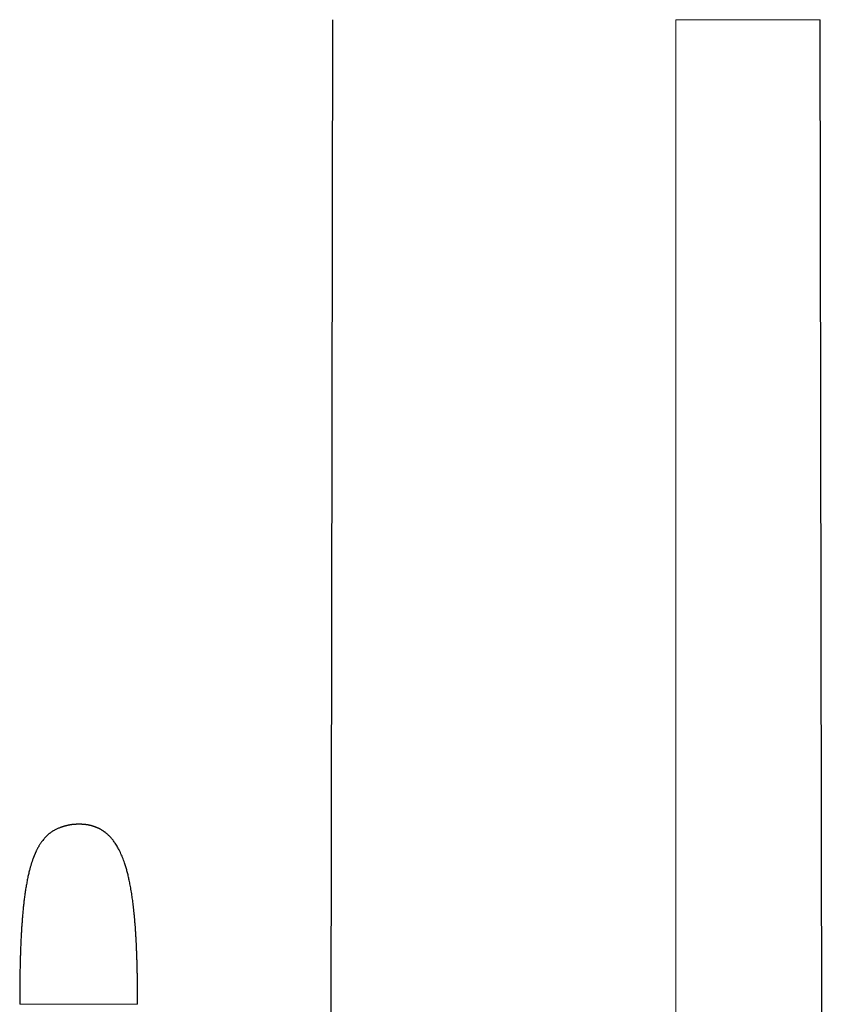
# Model space of a CAD drawing. Header units: millimetres. Extents: x 8 to 303, y 12 to 424.
# Tile 59 of 78: x 27 to 63, y 343 to 387. Entities that reach past the tile are written whole.
import ezdxf

# ---------------------------------------------------------------- set-up
doc = ezdxf.new("R2010")
doc.units = ezdxf.units.MM

msp = doc.modelspace()

# ---------------------------------------------------------------- linework, layer by layer
at = {"color": 7, "linetype": 'Continuous', "lineweight": 30}
for p, q in [((40.922, 317.174), (41.044, 387.206)), ((63.121, 252.663), (62.886, 387.206)), ((28.804, 350.954), (28.819, 350.96)), ((28.804, 350.954), (28.804, 350.954))]:
    msp.add_line(p, q, dxfattribs=at)
at = {"color": 252, "linetype": 'Continuous', "lineweight": 0}
msp.add_line((56.425, 254.078), (56.423, 387.206), dxfattribs=at)
for points, knots in [([(62.886, 387.206), (62.885, 387.206), (62.883, 387.206), (62.866, 387.206), (62.839, 387.206), (62.801, 387.206), (62.753, 387.206), (62.693, 387.206), (62.623, 387.206), (62.544, 387.206), (62.459, 387.206), (62.368, 387.206), (62.268, 387.206), (62.158, 387.206), (62.04, 387.206), (61.912, 387.206), (61.775, 387.206), (61.629, 387.206), (61.479, 387.206), (61.33, 387.206), (61.18, 387.206), (61.022, 387.206), (60.856, 387.206), (60.681, 387.206), (60.499, 387.206), (60.312, 387.206), (60.12, 387.206), (59.918, 387.206), (59.707, 387.206), (59.5, 387.206), (59.298, 387.206), (59.105, 387.206), (58.905, 387.206), (58.7, 387.206), (58.488, 387.206), (58.271, 387.206), (58.057, 387.206), (57.848, 387.206), (57.647, 387.206), (57.444, 387.206), (57.24, 387.206), (57.036, 387.206), (56.832, 387.206), (56.628, 387.206), (56.491, 387.206), (56.423, 387.206)], [0, 0, 0, 0, 0.032437, 0.064946, 0.09749, 0.130034, 0.16254, 0.194975, 0.227302, 0.259487, 0.288183, 0.31675, 0.3452, 0.373549, 0.401811, 0.429501, 0.457143, 0.484756, 0.512361, 0.535788, 0.559203, 0.582591, 0.605936, 0.629229, 0.652466, 0.674324, 0.696137, 0.717916, 0.739676, 0.761437, 0.779112, 0.79677, 0.814384, 0.831929, 0.849388, 0.866753, 0.884023, 0.899054, 0.913972, 0.928731, 0.943287, 0.957618, 0.971789, 0.985888, 1, 1, 1, 1]), ([(27.004, 343.034), (27.005, 343.034), (27.005, 343.034), (27.007, 343.034), (27.012, 343.034), (27.018, 343.034), (27.027, 343.034), (27.037, 343.034), (27.05, 343.034), (27.064, 343.034), (27.081, 343.034), (27.1, 343.034), (27.122, 343.034), (27.149, 343.034), (27.179, 343.034), (27.213, 343.034), (27.251, 343.034), (27.292, 343.034), (27.338, 343.034), (27.388, 343.034), (27.44, 343.034), (27.494, 343.034), (27.551, 343.034), (27.611, 343.034), (27.676, 343.034), (27.744, 343.034), (27.816, 343.034), (27.894, 343.034), (27.976, 343.034), (28.063, 343.034), (28.157, 343.034), (28.256, 343.034), (28.362, 343.034), (28.473, 343.034), (28.589, 343.034), (28.702, 343.034), (28.812, 343.034), (28.918, 343.034), (29.026, 343.034), (29.135, 343.034), (29.246, 343.034), (29.359, 343.034), (29.472, 343.034), (29.586, 343.034), (29.701, 343.034), (29.816, 343.034), (29.93, 343.034), (30.052, 343.034), (30.181, 343.034), (30.315, 343.034), (30.448, 343.034), (30.578, 343.034), (30.705, 343.034), (30.828, 343.034), (30.948, 343.034), (31.063, 343.034), (31.173, 343.034), (31.277, 343.034), (31.376, 343.034), (31.468, 343.034), (31.554, 343.034), (31.634, 343.034), (31.709, 343.034), (31.78, 343.034), (31.846, 343.034), (31.906, 343.034), (31.961, 343.034), (32.011, 343.034), (32.055, 343.034), (32.093, 343.034), (32.127, 343.034), (32.157, 343.034), (32.184, 343.034), (32.207, 343.034), (32.226, 343.034), (32.243, 343.034), (32.257, 343.034), (32.268, 343.034), (32.277, 343.034), (32.283, 343.034), (32.288, 343.034), (32.29, 343.034), (32.29, 343.034), (32.29, 343.034)], [0, 0, 0, 0, 0.022108, 0.043618, 0.064533, 0.084858, 0.104596, 0.123752, 0.141284, 0.158305, 0.17482, 0.190833, 0.206348, 0.223082, 0.239209, 0.254737, 0.269674, 0.284029, 0.297813, 0.311037, 0.323713, 0.334773, 0.345405, 0.35562, 0.365434, 0.374864, 0.383927, 0.392643, 0.401038, 0.409142, 0.416991, 0.424628, 0.432084, 0.439379, 0.446537, 0.453578, 0.459371, 0.46511, 0.470805, 0.476469, 0.482114, 0.487751, 0.493392, 0.499048, 0.504733, 0.510457, 0.516234, 0.522075, 0.529187, 0.536432, 0.543835, 0.551416, 0.559202, 0.567215, 0.575481, 0.584024, 0.592869, 0.602042, 0.61157, 0.62148, 0.631809, 0.642589, 0.653847, 0.666151, 0.679027, 0.692495, 0.706569, 0.721266, 0.736597, 0.751641, 0.767265, 0.783476, 0.800279, 0.817678, 0.835678, 0.854283, 0.873495, 0.893317, 0.913752, 0.93442, 0.955683, 0.977543, 1, 1, 1, 1])]:
    msp.add_open_spline(points, degree=3, knots=knots, dxfattribs=at)
at = {"color": 7, "linetype": 'Continuous', "lineweight": 30}
for points, knots in [([(28.804, 350.954), (28.782, 350.946), (28.74, 350.93), (28.679, 350.903), (28.623, 350.876), (28.571, 350.849), (28.524, 350.823), (28.481, 350.796), (28.441, 350.77), (28.404, 350.744), (28.368, 350.718), (28.333, 350.691), (28.299, 350.662), (28.256, 350.626), (28.207, 350.579), (28.15, 350.522), (28.093, 350.458), (28.044, 350.398), (28.002, 350.344), (27.968, 350.297), (27.937, 350.252), (27.909, 350.208), (27.881, 350.164), (27.855, 350.12), (27.831, 350.077), (27.809, 350.037), (27.789, 349.999), (27.769, 349.959), (27.753, 349.926), (27.741, 349.902), (27.734, 349.888), (27.728, 349.875), (27.723, 349.864), (27.719, 349.855), (27.715, 349.846), (27.709, 349.834), (27.703, 349.818), (27.694, 349.8), (27.686, 349.78), (27.677, 349.759), (27.669, 349.74), (27.663, 349.725), (27.658, 349.713), (27.653, 349.702), (27.649, 349.69), (27.644, 349.678), (27.639, 349.665), (27.634, 349.652), (27.628, 349.639), (27.621, 349.62), (27.613, 349.597), (27.602, 349.569), (27.59, 349.536), (27.577, 349.499), (27.563, 349.457), (27.548, 349.411), (27.532, 349.361), (27.515, 349.307), (27.498, 349.249), (27.48, 349.187), (27.461, 349.12), (27.441, 349.042), (27.419, 348.956), (27.397, 348.861), (27.376, 348.764), (27.355, 348.667), (27.335, 348.568), (27.31, 348.431), (27.279, 348.255), (27.246, 348.038), (27.216, 347.821), (27.19, 347.603), (27.165, 347.382), (27.144, 347.158), (27.124, 346.933), (27.107, 346.711), (27.092, 346.492), (27.078, 346.275), (27.067, 346.065), (27.057, 345.862), (27.048, 345.666), (27.041, 345.473), (27.034, 345.285), (27.029, 345.093), (27.024, 344.898), (27.019, 344.698), (27.015, 344.5), (27.012, 344.303), (27.009, 344.092), (27.007, 343.868), (27.006, 343.692), (27.005, 343.582), (27.005, 343.535), (27.005, 343.492), (27.005, 343.454), (27.005, 343.428), (27.005, 343.41), (27.005, 343.4), (27.005, 343.389), (27.005, 343.374), (27.004, 343.353), (27.004, 343.326), (27.004, 343.293), (27.004, 343.254), (27.004, 343.208), (27.004, 343.156), (27.004, 343.097), (27.004, 343.055), (27.004, 343.034)], [0, 0, 0, 0, 0.008301, 0.016097, 0.023407, 0.030249, 0.036633, 0.042568, 0.048057, 0.053583, 0.058658, 0.063795, 0.069088, 0.074543, 0.083576, 0.093078, 0.103091, 0.113664, 0.120608, 0.127417, 0.133906, 0.14006, 0.145864, 0.152279, 0.15815, 0.163449, 0.168269, 0.173437, 0.179135, 0.181135, 0.183069, 0.184721, 0.186083, 0.187151, 0.188221, 0.189788, 0.191866, 0.194174, 0.196908, 0.199701, 0.202072, 0.204011, 0.205512, 0.20657, 0.208334, 0.209955, 0.211473, 0.213071, 0.214808, 0.216685, 0.219922, 0.223517, 0.227481, 0.232226, 0.237432, 0.243117, 0.249298, 0.255994, 0.263091, 0.270727, 0.278925, 0.28771, 0.298951, 0.310527, 0.322192, 0.333938, 0.345757, 0.35764, 0.383281, 0.409089, 0.434972, 0.460836, 0.486583, 0.513655, 0.54037, 0.566615, 0.592409, 0.617977, 0.64326, 0.666773, 0.689912, 0.71262, 0.734841, 0.756521, 0.780435, 0.803931, 0.827284, 0.850465, 0.873443, 0.901845, 0.929883, 0.935443, 0.940986, 0.946234, 0.950706, 0.954387, 0.955686, 0.956846, 0.957955, 0.959661, 0.962095, 0.965263, 0.969168, 0.973816, 0.979215, 0.985372, 0.992297, 1, 1, 1, 1]), ([(30.625, 350.881), (30.624, 350.882), (30.622, 350.883), (30.618, 350.885), (30.614, 350.887), (30.609, 350.89), (30.604, 350.892), (30.599, 350.895), (30.594, 350.898), (30.588, 350.901), (30.583, 350.903), (30.578, 350.906), (30.573, 350.909), (30.567, 350.911), (30.561, 350.914), (30.554, 350.918), (30.546, 350.922), (30.536, 350.927), (30.525, 350.932), (30.514, 350.937), (30.503, 350.942), (30.491, 350.947), (30.478, 350.953), (30.462, 350.96), (30.444, 350.968), (30.422, 350.977), (30.4, 350.986), (30.378, 350.994), (30.357, 351.002), (30.336, 351.009), (30.314, 351.017), (30.291, 351.024), (30.267, 351.031), (30.243, 351.039), (30.217, 351.046), (30.19, 351.053), (30.164, 351.059), (30.138, 351.065), (30.111, 351.071), (30.082, 351.077), (30.053, 351.082), (30.027, 351.086), (30, 351.09), (29.973, 351.094), (29.946, 351.097), (29.924, 351.099), (29.902, 351.101), (29.881, 351.103), (29.859, 351.104), (29.836, 351.106), (29.813, 351.107), (29.788, 351.108), (29.76, 351.109), (29.728, 351.109), (29.695, 351.11), (29.661, 351.11), (29.626, 351.11), (29.589, 351.11), (29.554, 351.109), (29.522, 351.108), (29.496, 351.106), (29.474, 351.105), (29.456, 351.104), (29.436, 351.103), (29.415, 351.101), (29.392, 351.099), (29.369, 351.096), (29.351, 351.094), (29.336, 351.092), (29.321, 351.09), (29.304, 351.087), (29.288, 351.085), (29.273, 351.082), (29.258, 351.08), (29.241, 351.077), (29.222, 351.073), (29.202, 351.069), (29.174, 351.064), (29.14, 351.056), (29.1, 351.047), (29.062, 351.037), (29.032, 351.029), (29.008, 351.022), (28.988, 351.016), (28.972, 351.011), (28.959, 351.007), (28.947, 351.004), (28.937, 351.001), (28.928, 350.998), (28.92, 350.995), (28.911, 350.992), (28.901, 350.989), (28.891, 350.985), (28.88, 350.981), (28.87, 350.978), (28.862, 350.975), (28.856, 350.973), (28.85, 350.971), (28.846, 350.969), (28.841, 350.968), (28.837, 350.966), (28.832, 350.964), (28.827, 350.963), (28.823, 350.961), (28.819, 350.96), (28.815, 350.958), (28.811, 350.957), (28.808, 350.956), (28.806, 350.955), (28.804, 350.954), (28.804, 350.954), (28.804, 350.954)], [0, 0, 0, 0, 0.020893, 0.0402545, 0.0580961, 0.0744292, 0.0892648, 0.1023889, 0.1140904, 0.1243809, 0.1332729, 0.1409188, 0.14715, 0.1531961, 0.1598856, 0.1671972, 0.1751073, 0.1832212, 0.1941328, 0.2036851, 0.2122826, 0.2207523, 0.2291206, 0.2383313, 0.2506807, 0.2626868, 0.2739269, 0.2849197, 0.2925343, 0.3016302, 0.311088, 0.3199908, 0.3283367, 0.3365143, 0.3447708, 0.3533394, 0.3614378, 0.3692114, 0.3769048, 0.385134, 0.3942433, 0.4006038, 0.4073752, 0.4165259, 0.4234199, 0.4299566, 0.4352997, 0.44161, 0.4488732, 0.4559891, 0.4626869, 0.4690135, 0.4784036, 0.4878206, 0.4971458, 0.5060674, 0.51567, 0.5258987, 0.5362402, 0.5452204, 0.5528778, 0.5577884, 0.5626805, 0.5678854, 0.573806, 0.5803052, 0.5869864, 0.5922578, 0.5956015, 0.5994892, 0.6047953, 0.6099831, 0.6137368, 0.6172216, 0.6225113, 0.6281146, 0.6343694, 0.6408577, 0.6543434, 0.6691804, 0.6842855, 0.6987853, 0.7095552, 0.7195223, 0.7282962, 0.7358435, 0.7428386, 0.7508367, 0.7568312, 0.7633286, 0.7704846, 0.7784042, 0.7871205, 0.7965163, 0.8051122, 0.8124686, 0.8185576, 0.8235437, 0.82941, 0.8366785, 0.8451898, 0.8550649, 0.8663045, 0.878907, 0.8931675, 0.9088369, 0.9259071, 0.9443674, 0.9642054, 0.9854076, 1, 1, 1, 1]), ([(32.29, 343.034), (32.29, 343.115), (32.29, 343.274), (32.289, 343.511), (32.288, 343.741), (32.285, 343.964), (32.282, 344.181), (32.279, 344.389), (32.275, 344.586), (32.27, 344.775), (32.265, 344.958), (32.26, 345.136), (32.253, 345.316), (32.246, 345.497), (32.238, 345.68), (32.229, 345.856), (32.22, 346.027), (32.21, 346.192), (32.2, 346.353), (32.189, 346.508), (32.176, 346.665), (32.163, 346.823), (32.149, 346.982), (32.134, 347.135), (32.118, 347.282), (32.103, 347.423), (32.086, 347.557), (32.07, 347.686), (32.053, 347.809), (32.034, 347.935), (32.014, 348.063), (31.993, 348.192), (31.971, 348.314), (31.949, 348.431), (31.926, 348.542), (31.904, 348.646), (31.882, 348.743), (31.86, 348.835), (31.838, 348.925), (31.814, 349.016), (31.789, 349.107), (31.762, 349.198), (31.733, 349.291), (31.7, 349.391), (31.662, 349.5), (31.618, 349.616), (31.57, 349.731), (31.519, 349.845), (31.468, 349.95), (31.417, 350.046), (31.368, 350.132), (31.315, 350.216), (31.264, 350.293), (31.214, 350.361), (31.168, 350.42), (31.122, 350.475), (31.073, 350.531), (31.021, 350.585), (30.965, 350.638), (30.911, 350.686), (30.868, 350.721), (30.839, 350.744), (30.821, 350.757), (30.802, 350.77), (30.782, 350.785), (30.759, 350.801), (30.731, 350.819), (30.7, 350.838), (30.664, 350.86), (30.639, 350.874), (30.625, 350.881)], [0, 0, 0, 0, 0.029314, 0.057825, 0.085552, 0.11251, 0.138717, 0.164188, 0.187546, 0.210277, 0.232396, 0.253916, 0.274849, 0.297535, 0.319523, 0.340831, 0.361476, 0.381475, 0.400843, 0.419596, 0.437752, 0.457744, 0.477001, 0.495545, 0.513396, 0.530577, 0.546818, 0.56245, 0.577493, 0.591965, 0.608474, 0.624227, 0.639253, 0.653579, 0.667232, 0.680236, 0.692067, 0.703351, 0.714431, 0.725681, 0.737083, 0.748621, 0.760276, 0.772032, 0.786925, 0.801917, 0.816976, 0.832075, 0.847188, 0.859207, 0.871213, 0.883203, 0.895174, 0.904563, 0.913659, 0.922307, 0.930534, 0.94043, 0.949719, 0.958439, 0.96662, 0.969376, 0.97207, 0.974702, 0.977578, 0.98102, 0.984951, 0.989424, 0.99444, 1, 1, 1, 1])]:
    msp.add_open_spline(points, degree=3, knots=knots, dxfattribs=at)

doc.saveas('drawing.dxf')
